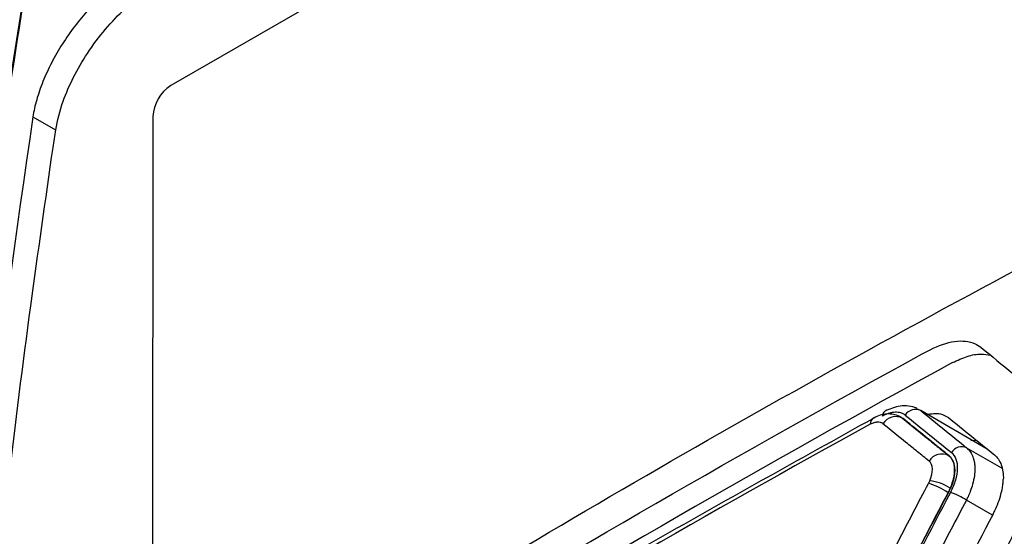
# Model space of a CAD drawing. Header units: millimetres. Extents: x -155 to 1130, y -373 to 1265.
# Tile 51 of 198: x 880 to 911, y 28 to 45. Entities that reach past the tile are written whole.
import ezdxf

# ---------------------------------------------------------------- set-up
doc = ezdxf.new("R2010")
doc.units = ezdxf.units.MM

msp = doc.modelspace()

# ---------------------------------------------------------------- linework, layer by layer
at = {"color": 7, "linetype": 'Continuous', "lineweight": 25}
for p, q in [((926.085, 66.719), (884.338, 42.619)), ((879.97, 41.632), (880.688, 41.216)), ((883.771, 41.64), (883.752, 20.628)), ((907.543, 32.068), (907.534, 32.074)), ((909.686, 31.376), (909.861, 31.384)), ((909.001, 30.883), (908.993, 30.889)), ((908.976, 29.711), (908.965, 29.717)), ((909.041, 29.85), (909.031, 29.857))]:
    msp.add_line(p, q, dxfattribs=at)
at = {"color": 8, "linetype": 'Continuous', "lineweight": 25}
for p, q in [((907.966, 32.387), (908.103, 32.32)), ((910.209, 31.101), (908.103, 32.32)), ((910.669, 30.493), (909.561, 31.134)), ((910.375, 29.002), (909.547, 29.48))]:
    msp.add_line(p, q, dxfattribs=at)
at = {"color": 7, "linetype": 'Continuous', "lineweight": 25}
for centre, radius, start, end in [((1257.97, -15.381), 383.16, 170.47643, 175.64928), ((885.001, 41.582), 1.231, 122.5977, 177.3316), ((907.938, 31.969), 0.387, 64.8699, 147.5507), ((907.31, 31.65), 0.479, 62.1217, 147.9345), ((908.77, 30.465), 0.478, 62.2912, 148.0249), ((909.398, 30.784), 0.387, 65.045, 147.633), ((907.744, 27.958), 2.142, 55.2443, 73.6256), ((908.236, 28.697), 1.406, 55.5583, 83.8036), ((908.558, 28.077), 1.717, 54.8165, 73.5896)]:
    msp.add_arc(centre, radius, start, end, dxfattribs=at)
at = {"color": 8, "linetype": 'Continuous', "lineweight": 25}
for centre, radius, start, end in [((907.071, 32.149), 0.185, 123.648, 181.4674), ((906.729, 31.894), 0.227, 120.9025, 182.0133)]:
    msp.add_arc(centre, radius, start, end, dxfattribs=at)
at = {"color": 7, "linetype": 'Continuous', "lineweight": 25}
for points, knots in [([(875.95, 13.706), (876.234, 17.387), (876.93, 25.053), (878.308, 36.512), (879.483, 44.223), (880.127, 48.034)], [0, 0, 0, 0, 0.2270884, 0.4770884, 0.7270884, 0.7270884, 0.7270884, 0.7270884]), ([(882.623, 45.815), (882.585, 45.789), (882.51, 45.737), (882.397, 45.651), (882.284, 45.559), (882.171, 45.462), (882.059, 45.36), (881.946, 45.251), (881.834, 45.137), (881.612, 44.901), (881.288, 44.514), (880.895, 43.945), (880.552, 43.349), (880.322, 42.848), (880.175, 42.456), (880.085, 42.17), (880.014, 41.893), (879.984, 41.72), (879.97, 41.632)], [0, 0, 0, 0, 0.031667, 0.063085, 0.094332, 0.125487, 0.15663, 0.187839, 0.219194, 0.250773, 0.375469, 0.500258, 0.624886, 0.749845, 0.812543, 0.874733, 0.937019, 1, 1, 1, 1]), ([(880.695, 41.22), (880.695, 41.22), (880.746, 41.51), (880.812, 41.809), (881.109, 42.627), (881.376, 43.153), (882.051, 44.179), (882.622, 44.864), (883.191, 45.288), (883.342, 45.394)], [0.29688507, 0.29688507, 0.29688507, 0.29688507, 0.29688778, 0.30818758, 0.30818758, 0.32560776, 0.32560776, 0.34467206, 0.35155455, 0.35155455, 0.35155455, 0.35155455]), ([(899.795, 30.489), (899.796, 30.489), (903.926, 32.873), (911.166, 36.879), (918.653, 40.728), (921.82, 42.307)], [0.0708633, 0.0708633, 0.0708633, 0.0708633, 0.0708854, 0.3208854, 0.500022, 0.500022, 0.500022, 0.500022]), ([(878.028, 18.577), (878.039, 18.765), (878.217, 20.684), (878.754, 26.436), (879.599, 33.609), (880.395, 39.176), (880.661, 41.031), (880.695, 41.22)], [0.3515546, 0.3515546, 0.3515546, 0.3515546, 0.3589463, 0.4254874, 0.5733642, 0.6399419, 0.6473367, 0.6473367, 0.6473367, 0.6473367]), ([(908.399, 34.249), (908.937, 34.528), (909.545, 34.621), (909.956, 34.366), (910.015, 34.318)], [0.81124619, 0.81124619, 0.81124619, 0.81124619, 0.86844303, 0.87909618, 0.87909618, 0.87909618, 0.87909618]), ([(891.276, 24.364), (891.353, 24.414), (891.431, 24.459), (896.898, 27.8), (902.448, 31.004), (908.234, 34.16), (908.317, 34.207), (908.399, 34.249)], [0.1887562, 0.1887562, 0.1887562, 0.1887562, 0.1974872, 0.1974872, 0.8025154, 0.8025154, 0.8112462, 0.8112462, 0.8112462, 0.8112462]), ([(909.109, 33.839), (909.266, 33.913), (909.581, 34.061), (909.992, 34.132), (910.216, 34.092), (910.314, 34.075)], [0, 0, 0, 0, 0.360468, 0.71813, 1, 1, 1, 1]), ([(907.98, 32.392), (907.893, 32.422), (907.728, 32.478), (907.377, 32.476), (907.129, 32.371), (906.969, 32.303)], [0, 0, 0, 0, 0.279701, 0.535828, 1, 1, 1, 1]), ([(907.528, 32.071), (907.464, 32.111), (907.339, 32.188), (907.096, 32.224), (906.842, 32.2), (906.68, 32.115), (906.616, 32.082)], [0, 0, 0, 0, 0.224508, 0.433029, 0.777604, 1, 1, 1, 1]), ([(907.612, 32.177), (907.598, 32.187), (907.569, 32.208), (907.521, 32.232), (907.459, 32.252), (907.383, 32.265), (907.292, 32.267), (907.196, 32.257), (907.095, 32.234), (906.992, 32.198), (906.921, 32.162), (906.887, 32.144)], [0, 0, 0, 0, 0.080849, 0.163881, 0.249619, 0.374066, 0.499975, 0.625734, 0.749974, 0.87761, 1, 1, 1, 1]), ([(908.103, 32.32), (908.344, 32.123), (908.828, 31.729), (909.317, 31.333), (909.561, 31.134)], [0, 0, 0, 0, 0.499341, 1, 1, 1, 1]), ([(908.267, 32.197), (908.429, 32.222), (908.705, 32.265), (908.899, 32.148), (908.979, 32.1)], [0, 0, 0, 0, 0.589425, 1, 1, 1, 1]), ([(887.832, 17.544), (887.883, 17.485), (887.985, 17.367), (888.139, 17.19), (888.292, 17.014), (888.445, 16.837), (888.598, 16.661), (888.751, 16.485), (888.903, 16.31), (889.056, 16.135), (889.208, 15.96), (889.361, 15.786), (889.513, 15.612), (889.665, 15.438), (889.817, 15.265), (889.969, 15.092), (890.12, 14.919), (890.272, 14.746), (890.423, 14.574), (890.574, 14.403), (890.723, 14.23), (890.886, 14.077), (891.072, 13.962), (891.277, 13.883), (891.499, 13.84), (891.736, 13.832), (891.987, 13.86), (892.248, 13.922), (892.519, 14.019), (892.796, 14.15), (893.077, 14.314), (893.358, 14.485), (893.639, 14.653), (893.919, 14.822), (894.199, 14.989), (894.478, 15.156), (894.756, 15.322), (895.034, 15.488), (895.311, 15.653), (895.587, 15.817), (895.863, 15.98), (896.139, 16.143), (896.413, 16.305), (896.687, 16.467), (896.96, 16.627), (897.233, 16.788), (897.505, 16.947), (897.776, 17.106), (898.047, 17.264), (898.317, 17.422), (898.587, 17.578), (898.855, 17.735), (899.123, 17.89), (899.391, 18.045), (899.657, 18.199), (899.923, 18.353), (900.189, 18.506), (900.453, 18.658), (900.717, 18.809), (900.981, 18.96), (901.243, 19.111), (901.505, 19.26), (901.767, 19.409), (902.027, 19.558), (902.287, 19.706), (902.546, 19.853), (902.805, 19.999), (903.063, 20.145), (903.32, 20.29), (903.576, 20.435), (903.832, 20.579), (904.087, 20.722), (904.341, 20.865), (904.594, 21.007), (904.847, 21.148), (905.099, 21.289), (905.351, 21.429), (905.601, 21.569), (905.851, 21.707), (906.1, 21.846), (906.349, 21.984), (906.596, 22.12), (906.843, 22.259), (907.088, 22.415), (907.33, 22.591), (907.567, 22.785), (907.799, 22.995), (908.024, 23.219), (908.241, 23.456), (908.448, 23.704), (908.646, 23.963), (908.833, 24.23), (909.008, 24.505), (909.169, 24.786), (909.318, 25.07), (909.464, 25.354), (909.61, 25.637), (909.756, 25.919), (909.901, 26.2), (910.046, 26.48), (910.191, 26.758), (910.335, 27.035), (910.479, 27.311), (910.622, 27.585), (910.765, 27.859), (910.907, 28.131), (911.049, 28.402), (911.191, 28.672), (911.332, 28.94), (911.473, 29.207), (911.613, 29.473), (911.753, 29.738), (911.892, 30.002), (912.031, 30.264), (912.17, 30.526), (912.308, 30.786), (912.445, 31.045), (912.582, 31.302), (912.719, 31.559), (912.855, 31.814), (912.946, 31.984), (912.991, 32.068)], [0, 0, 0, 0, 0.010142, 0.020255, 0.030339, 0.040394, 0.050419, 0.060415, 0.070382, 0.08032, 0.090229, 0.100109, 0.10996, 0.119781, 0.129574, 0.139337, 0.149072, 0.158777, 0.168453, 0.1781, 0.187715, 0.197252, 0.206704, 0.216094, 0.225437, 0.234743, 0.244024, 0.253288, 0.262549, 0.271822, 0.281124, 0.290422, 0.29969, 0.308929, 0.318139, 0.32732, 0.336472, 0.345594, 0.354687, 0.363751, 0.372786, 0.381791, 0.390768, 0.399715, 0.408633, 0.417522, 0.426381, 0.435212, 0.444013, 0.452785, 0.461528, 0.470242, 0.478927, 0.487582, 0.496209, 0.504806, 0.513374, 0.521913, 0.530423, 0.538904, 0.547355, 0.555778, 0.564171, 0.572535, 0.58087, 0.589176, 0.597453, 0.605701, 0.61392, 0.622109, 0.63027, 0.638401, 0.646503, 0.654577, 0.662621, 0.670636, 0.678622, 0.686579, 0.694506, 0.702405, 0.710275, 0.718115, 0.725914, 0.733643, 0.741309, 0.748923, 0.756494, 0.764029, 0.771534, 0.779012, 0.78647, 0.793914, 0.80135, 0.808789, 0.816236, 0.823668, 0.831072, 0.838446, 0.845791, 0.853106, 0.860393, 0.86765, 0.874878, 0.882077, 0.889247, 0.896387, 0.903499, 0.910581, 0.917634, 0.924658, 0.931653, 0.938619, 0.945556, 0.952463, 0.959341, 0.966191, 0.973011, 0.979802, 0.986564, 0.993296, 1, 1, 1, 1]), ([(906.613, 32.08), (904.227, 30.755), (899.216, 27.973), (894.281, 25.06), (891.709, 23.487), (891.638, 23.444)], [0, 0, 0, 0, 0.469188, 0.985351, 1, 1, 1, 1]), ([(906.904, 31.904), (906.881, 31.923), (906.853, 31.935), (906.793, 31.95), (906.761, 31.954), (906.692, 31.952), (906.655, 31.944), (906.58, 31.923), (906.542, 31.908), (906.502, 31.886)], [0, 0, 0, 0, 0.25, 0.25, 0.5, 0.5, 0.75, 0.75, 1, 1, 1, 1]), ([(908.364, 30.718), (908.242, 30.818), (908.12, 30.917), (907.998, 31.016), (907.876, 31.115), (907.754, 31.214), (907.632, 31.313), (907.389, 31.51), (907.146, 31.708), (906.904, 31.904)], [0, 0, 0, 0, 0.000853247, 0.000853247, 0.000853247, 0.001706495, 0.001706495, 0.001706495, 0.003412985, 0.003412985, 0.003412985, 0.003412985]), ([(907.534, 32.074), (907.776, 31.877), (908.018, 31.68), (908.261, 31.482), (908.383, 31.384), (908.505, 31.285), (908.627, 31.186), (908.748, 31.087), (908.871, 30.988), (908.993, 30.889)], [0, 0, 0, 0, 0.001704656, 0.001704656, 0.001704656, 0.002556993, 0.002556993, 0.002556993, 0.003409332, 0.003409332, 0.003409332, 0.003409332]), ([(909.001, 30.883), (908.887, 30.976), (908.772, 31.069), (908.658, 31.162), (908.471, 31.313), (908.285, 31.465), (908.099, 31.616), (907.913, 31.767), (907.728, 31.917), (907.543, 32.068)], [0, 0, 0, 0, 0.0008, 0.0008, 0.0008, 0.002104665, 0.002104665, 0.002104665, 0.00340934, 0.00340934, 0.00340934, 0.00340934]), ([(908.993, 30.889), (909.097, 30.804), (909.158, 30.657), (909.168, 30.384), (909.159, 30.284), (909.112, 30.076), (909.077, 29.965), (909.031, 29.857)], [0, 0, 0, 0, 0.5, 0.5, 0.75, 0.75, 1, 1, 1, 1]), ([(909.072, 30.991), (909.136, 30.939), (909.182, 30.867), (909.248, 30.693), (909.263, 30.591), (909.258, 30.364), (909.237, 30.241), (909.163, 29.984), (909.111, 29.854), (909.043, 29.724)], [0, 0, 0, 0, 0.25, 0.25, 0.5, 0.5, 0.75, 0.75, 1, 1, 1, 1]), ([(909.561, 31.134), (909.578, 31.12), (909.613, 31.089), (909.66, 31.033), (909.703, 30.967), (909.741, 30.89), (909.773, 30.801), (909.798, 30.701), (909.813, 30.589), (909.819, 30.444), (909.804, 30.244), (909.755, 30.006), (909.68, 29.779), (909.611, 29.61), (909.565, 29.517), (909.547, 29.48)], [0, 0, 0, 0, 0.052477, 0.107873, 0.166183, 0.227377, 0.291397, 0.358165, 0.427598, 0.49963, 0.609879, 0.750357, 0.862466, 0.945538, 1, 1, 1, 1]), ([(910.438, 30.915), (910.534, 30.837), (910.605, 30.73), (910.701, 30.464), (910.723, 30.311), (910.718, 30.138)], [0, 0, 0, 0, 0.5, 0.5, 1, 1, 1, 1]), ([(908.388, 30.095), (908.444, 30.227), (908.474, 30.358), (908.465, 30.577), (908.429, 30.666), (908.364, 30.718)], [0, 0, 0, 0, 0.5, 0.5, 1, 1, 1, 1]), ([(909.001, 30.883), (909.029, 30.861), (909.076, 30.809), (909.129, 30.712), (909.181, 30.544), (909.183, 30.35), (909.131, 30.091), (909.089, 29.96), (909.041, 29.85)], [0, 0, 0, 0, 0.210371, 0.420741, 0.631112, 1.157038, 1.262223, 1.682965, 1.682965, 1.682965, 1.682965]), ([(879.362, 17.8), (882.085, 19.62), (888.741, 23.934), (895.666, 28.105), (899.795, 30.489)], [0.500022, 0.500022, 0.500022, 0.500022, 0.678322, 0.9283, 0.9283, 0.9283, 0.9283]), ([(906.423, 26.311), (906.582, 26.62), (906.742, 26.929), (906.902, 27.238), (907.062, 27.547), (907.222, 27.855), (907.382, 28.164), (907.543, 28.472), (907.703, 28.781), (907.864, 29.089), (908.025, 29.397), (908.187, 29.705), (908.348, 30.013)], [0, 0, 0, 0, 0.001060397, 0.001060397, 0.001060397, 0.002121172, 0.002121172, 0.002121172, 0.003181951, 0.003181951, 0.003181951, 0.004242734, 0.004242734, 0.004242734, 0.004242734]), ([(908.348, 30.013), (908.348, 30.013), (908.348, 30.013), (908.348, 30.013), (908.352, 30.02), (908.355, 30.026), (908.359, 30.033), (908.362, 30.04), (908.366, 30.047), (908.369, 30.054), (908.375, 30.068), (908.382, 30.081), (908.388, 30.095)], [0, 0, 0, 0, 0.00000012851, 0.00000012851, 0.00000012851, 0.00002370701, 0.00002370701, 0.00002370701, 0.0000472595, 0.0000472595, 0.0000472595, 0.00009420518, 0.00009420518, 0.00009420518, 0.00009420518]), ([(910.395, 29.04), (910.413, 29.076), (910.464, 29.175), (910.547, 29.364), (910.625, 29.589), (910.679, 29.808), (910.709, 29.987), (910.715, 30.09), (910.718, 30.138)], [0, 0, 0, 0, 0.0961828, 0.2626954, 0.5006657, 0.6921046, 0.8586355, 1, 1, 1, 1]), ([(908.965, 29.717), (908.804, 29.41), (908.643, 29.102), (908.482, 28.795), (908.321, 28.487), (908.161, 28.179), (908, 27.871), (907.84, 27.562), (907.68, 27.254), (907.521, 26.945), (907.361, 26.637), (907.202, 26.328), (907.043, 26.019)], [0, 0, 0, 0, 0.001059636, 0.001059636, 0.001059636, 0.002119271, 0.002119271, 0.002119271, 0.003178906, 0.003178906, 0.003178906, 0.004238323, 0.004238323, 0.004238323, 0.004238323]), ([(907.054, 26.012), (907.373, 26.63), (908.01, 27.865), (908.654, 29.096), (908.976, 29.71)], [0, 0, 0, 0, 0.500468, 1, 1, 1, 1]), ([(909.031, 29.857), (909.031, 29.857), (909.031, 29.857), (909.031, 29.857), (909.021, 29.834), (909.011, 29.811), (909, 29.788), (908.995, 29.776), (908.989, 29.764), (908.983, 29.752), (908.977, 29.741), (908.971, 29.729), (908.965, 29.717), (908.965, 29.717), (908.965, 29.717), (908.965, 29.717)], [-0.00000006, -0.00000006, -0.00000006, -0.00000006, 0, 0, 0, 0.0000784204, 0.0000784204, 0.0000784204, 0.000118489, 0.000118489, 0.000118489, 0.0001585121, 0.0001585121, 0.0001585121, 0.0001585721, 0.0001585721, 0.0001585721, 0.0001585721]), ([(908.976, 29.71), (908.988, 29.733), (908.999, 29.755), (909.01, 29.778), (909.021, 29.802), (909.031, 29.826), (909.041, 29.85)], [0, 0, 0, 0, 0.0000775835, 0.0000775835, 0.0000775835, 0.0001586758, 0.0001586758, 0.0001586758, 0.0001586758]), ([(909.547, 29.48), (909.225, 28.866), (908.581, 27.636), (907.943, 26.401), (907.624, 25.783)], [0, 0, 0, 0, 0.499527, 1, 1, 1, 1])]:
    msp.add_open_spline(points, degree=3, knots=knots, dxfattribs=at)
for points in [[(879.97, 41.632), (878.875, 34.236), (877.987, 26.683), (877.309, 18.985)], [(910.015, 34.318), (910.683, 33.774), (911.358, 33.227), (912.037, 32.677)], [(909.109, 33.839), (903.234, 30.64), (897.526, 27.345), (891.985, 23.953)], [(907.612, 32.177), (908.095, 31.783), (908.582, 31.388), (909.072, 30.991)], [(906.502, 31.886), (901.388, 29.079), (896.398, 26.198), (891.536, 23.246)], [(908.979, 32.1), (909.462, 31.707), (909.949, 31.312), (910.438, 30.915)], [(909.043, 29.724), (908.396, 28.494), (907.755, 27.26), (907.118, 26.023)], [(910.395, 29.04), (909.749, 27.811), (909.108, 26.579), (908.471, 25.343)]]:
    msp.add_open_spline(points, degree=3, dxfattribs=at)

doc.saveas('drawing.dxf')
